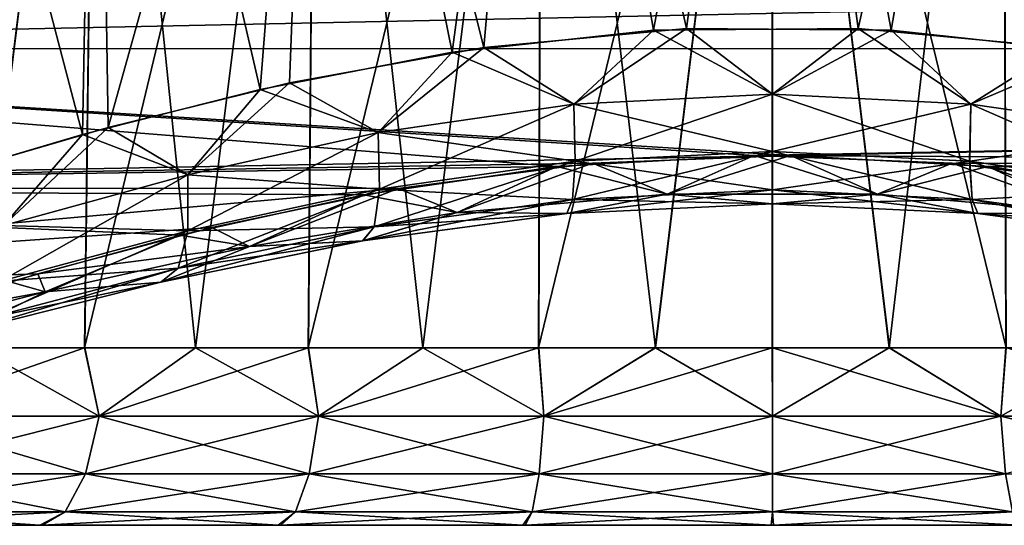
# Model space of a CAD drawing. Header units: millimetres. Extents: x -44.7 to 52.5, y -25.6 to 0.
# Tile 63 of 256: x -21 to -18.4, y -25 to -23.6. Entities that reach past the tile are written whole.
import ezdxf

# ---------------------------------------------------------------- set-up
doc = ezdxf.new("R2010")
doc.units = ezdxf.units.MM
doc.header["$LTSCALE"] = 65.185185
for name, color, linetype in [('17', 7, 'CONTINUOUS'), ('2', 7, 'CONTINUOUS'), ('25', 7, 'CONTINUOUS'), ('392', 7, 'CONTINUOUS'), ('393', 7, 'CONTINUOUS'), ('396', 7, 'CONTINUOUS'), ('397', 7, 'CONTINUOUS'), ('406', 7, 'CONTINUOUS'), ('407', 7, 'CONTINUOUS'), ('408', 7, 'CONTINUOUS'), ('409', 7, 'CONTINUOUS')]:
    doc.layers.add(name, color=color, linetype=linetype)

msp = doc.modelspace()

# ---------------------------------------------------------------- linework, layer by layer
at = {"layer": '17', "linetype": 'Continuous'}
for points in [[(-23.5975, -23.7021, -38.3748), (-23.5975, -23.2722, -38.7002), (-3.6202, -23.2863, -38.6909), (-23.5975, -23.7021, -38.3748)], [(-3.622, -23.7031, -38.3739), (-23.5975, -23.7021, -38.3748), (-3.6202, -23.2863, -38.6909), (-3.622, -23.7031, -38.3739)], [(-23.5975, -24.0817, -37.9919), (-23.5975, -23.7021, -38.3748), (-19.5867, -24.0237, -38.0579), (-23.5975, -24.0817, -37.9919)], [(-23.5975, -23.7021, -38.3748), (-3.622, -23.7031, -38.3739), (-19.0494, -23.9938, -38.0906), (-23.5975, -23.7021, -38.3748)], [(-19.5867, -24.0237, -38.0579), (-23.5975, -23.7021, -38.3748), (-19.0494, -23.9938, -38.0906), (-19.5867, -24.0237, -38.0579)], [(-3.622, -23.7031, -38.3739), (-3.6237, -24.0756, -37.9989), (-19.0494, -23.9938, -38.0906), (-3.622, -23.7031, -38.3739)], [(-19.0494, -23.9938, -38.0906), (-3.6237, -24.0756, -37.9989), (-18.5108, -24.0145, -38.068), (-19.0494, -23.9938, -38.0906)], [(-20.1122, -24.1004, -37.97), (-23.5975, -24.0817, -37.9919), (-19.5867, -24.0237, -38.0579), (-20.1122, -24.1004, -37.97)], [(-18.5108, -24.0145, -38.068), (-3.6237, -24.0756, -37.9989), (-17.9813, -24.0836, -37.9897), (-18.5108, -24.0145, -38.068)], [(-21.0751, -24.3376, -37.6585), (-23.5975, -24.0817, -37.9919), (-20.6117, -24.2107, -37.8334), (-21.0751, -24.3376, -37.6585)], [(-20.6117, -24.2107, -37.8334), (-23.5975, -24.0817, -37.9919), (-20.1122, -24.1004, -37.97), (-20.6117, -24.2107, -37.8334)]]:
    msp.add_3dface(points, dxfattribs=at)
at = {"layer": '2', "linetype": 'Continuous'}
for points in [[(-21.6133, -25, -26.8415), (-20.994, -25, -26.5719), (-21.6071, -25, 26.8384), (-21.6133, -25, -26.8415)], [(-21.6071, -25, 26.8384), (-20.994, -25, -26.5719), (-20.9874, -25, 26.5695), (-21.6071, -25, 26.8384)], [(-20.994, -25, -26.5719), (-20.3447, -25, -26.3757), (-20.9874, -25, 26.5695), (-20.994, -25, -26.5719)], [(-20.9874, -25, 26.5695), (-20.3447, -25, -26.3757), (-20.3379, -25, 26.3741), (-20.9874, -25, 26.5695)], [(-20.3447, -25, -26.3757), (-19.6794, -25, -26.2574), (-20.3379, -25, 26.3741), (-20.3447, -25, -26.3757)], [(-20.3379, -25, 26.3741), (-19.6794, -25, -26.2574), (-19.6725, -25, 26.2566), (-20.3379, -25, 26.3741)], [(-19.6794, -25, -26.2574), (-19.0035, -25, -26.2172), (-19.6725, -25, 26.2566), (-19.6794, -25, -26.2574)], [(-19.6725, -25, 26.2566), (-19.0035, -25, -26.2172), (-18.9965, -25, 26.2172), (-19.6725, -25, 26.2566)], [(-19.0035, -25, -26.2172), (-18.3275, -25, -26.2566), (-18.9965, -25, 26.2172), (-19.0035, -25, -26.2172)], [(-18.9965, -25, 26.2172), (-18.3275, -25, -26.2566), (-18.3206, -25, 26.2574), (-18.9965, -25, 26.2172)]]:
    msp.add_3dface(points, dxfattribs=at)
at = {"layer": '25', "linetype": 'Continuous'}
for points in [[(-23.5975, -23.2722, 38.7001), (-23.5975, -23.7021, 38.3748), (-3.6202, -23.2863, 38.6909), (-23.5975, -23.2722, 38.7001)], [(-3.6202, -23.2863, 38.6909), (-23.5975, -23.7021, 38.3748), (-3.622, -23.7031, 38.3739), (-3.6202, -23.2863, 38.6909)], [(-23.5975, -23.7021, 38.3748), (-23.5975, -24.0817, 37.9919), (-18.9506, -23.9938, 38.0906), (-23.5975, -23.7021, 38.3748)], [(-3.622, -23.7031, 38.3739), (-23.5975, -23.7021, 38.3748), (-18.9506, -23.9938, 38.0906), (-3.622, -23.7031, 38.3739)], [(-18.4133, -24.0237, 38.0579), (-3.622, -23.7031, 38.3739), (-18.9506, -23.9938, 38.0906), (-18.4133, -24.0237, 38.0579)], [(-3.6237, -24.0756, 37.9989), (-3.622, -23.7031, 38.3739), (-18.4133, -24.0237, 38.0579), (-3.6237, -24.0756, 37.9989)], [(-18.9506, -23.9938, 38.0906), (-23.5975, -24.0817, 37.9919), (-19.4892, -24.0145, 38.068), (-18.9506, -23.9938, 38.0906)], [(-19.4892, -24.0145, 38.068), (-23.5975, -24.0817, 37.9919), (-20.0187, -24.0836, 37.9897), (-19.4892, -24.0145, 38.068)], [(-17.8878, -24.1004, 37.97), (-3.6237, -24.0756, 37.9989), (-18.4133, -24.0237, 38.0579), (-17.8878, -24.1004, 37.97)], [(-23.5975, -24.0817, 37.9919), (-23.5975, -24.4033, 37.5591), (-20.0187, -24.0836, 37.9897), (-23.5975, -24.0817, 37.9919)], [(-20.0187, -24.0836, 37.9897), (-23.5975, -24.4033, 37.5591), (-20.5256, -24.1894, 37.8607), (-20.0187, -24.0836, 37.9897)], [(-20.5256, -24.1894, 37.8607), (-23.5975, -24.4033, 37.5591), (-20.9993, -24.3155, 37.6906), (-20.5256, -24.1894, 37.8607)], [(-20.9993, -24.3155, 37.6906), (-23.5975, -24.4033, 37.5591), (-21.4343, -24.4482, 37.4869), (-20.9993, -24.3155, 37.6906)]]:
    msp.add_3dface(points, dxfattribs=at)
at = {"layer": '392', "linetype": 'Continuous'}
for points in [[(-20.8396, -21.8914, 27.1454), (-21.4136, -21.8914, 27.4037), (-21.1654, -24.5174, 27.181), (-20.8396, -21.8914, 27.1454)], [(-20.871, -24.5174, 27.0592), (-20.8396, -21.8914, 27.1454), (-21.1654, -24.5174, 27.181), (-20.871, -24.5174, 27.0592)], [(-20.5697, -24.5174, 26.9554), (-20.8396, -21.8914, 27.1454), (-20.871, -24.5174, 27.0592), (-20.5697, -24.5174, 26.9554)], [(-20.2416, -21.8914, 26.9592), (-20.8396, -21.8914, 27.1454), (-20.5697, -24.5174, 26.9554), (-20.2416, -21.8914, 26.9592)], [(-20.2626, -24.5174, 26.87), (-20.2416, -21.8914, 26.9592), (-20.5697, -24.5174, 26.9554), (-20.2626, -24.5174, 26.87)], [(-19.951, -24.5174, 26.8031), (-20.2416, -21.8914, 26.9592), (-20.2626, -24.5174, 26.87), (-19.951, -24.5174, 26.8031)], [(-19.6275, -21.8914, 26.8466), (-20.2416, -21.8914, 26.9592), (-19.951, -24.5174, 26.8031), (-19.6275, -21.8914, 26.8466)], [(-19.6358, -24.5174, 26.7552), (-19.6275, -21.8914, 26.8466), (-19.951, -24.5174, 26.8031), (-19.6358, -24.5174, 26.7552)], [(-19.3183, -24.5174, 26.7264), (-19.6275, -21.8914, 26.8466), (-19.6358, -24.5174, 26.7552), (-19.3183, -24.5174, 26.7264)], [(-19, -21.8914, 26.8086), (-19.6275, -21.8914, 26.8466), (-19.3183, -24.5174, 26.7264), (-19, -21.8914, 26.8086)], [(-18.9997, -24.5174, 26.7169), (-19, -21.8914, 26.8086), (-19.3183, -24.5174, 26.7264), (-18.9997, -24.5174, 26.7169)], [(-18.3725, -21.8914, 26.8466), (-19, -21.8914, 26.8086), (-18.3635, -24.5174, 26.7553), (-18.3725, -21.8914, 26.8466)], [(-18.3635, -24.5174, 26.7553), (-19, -21.8914, 26.8086), (-18.681, -24.5174, 26.7265), (-18.3635, -24.5174, 26.7553)], [(-18.681, -24.5174, 26.7265), (-19, -21.8914, 26.8086), (-18.9997, -24.5174, 26.7169), (-18.681, -24.5174, 26.7265)], [(-17.7584, -21.8914, 26.9592), (-18.3725, -21.8914, 26.8466), (-17.7367, -24.5174, 26.8701), (-17.7584, -21.8914, 26.9592)], [(-17.7367, -24.5174, 26.8701), (-18.3725, -21.8914, 26.8466), (-18.0484, -24.5174, 26.8033), (-17.7367, -24.5174, 26.8701)], [(-18.0484, -24.5174, 26.8033), (-18.3725, -21.8914, 26.8466), (-18.3635, -24.5174, 26.7553), (-18.0484, -24.5174, 26.8033)]]:
    msp.add_3dface(points, dxfattribs=at)
at = {"layer": '393', "linetype": 'Continuous'}
for points in [[(-21.4136, -21.8914, 36.5963), (-20.8396, -21.8914, 36.8546), (-21.2559, -24.0479, 36.7592), (-21.4136, -21.8914, 36.5963)], [(-21.2559, -24.0479, 36.7592), (-20.8396, -21.8914, 36.8546), (-20.8078, -23.9177, 36.9419), (-21.2559, -24.0479, 36.7592)], [(-20.8396, -21.8914, 36.8546), (-20.2416, -21.8914, 37.0408), (-20.8078, -23.9177, 36.9419), (-20.8396, -21.8914, 36.8546)], [(-20.8078, -23.9177, 36.9419), (-20.2416, -21.8914, 37.0408), (-20.3143, -23.7957, 37.091), (-20.8078, -23.9177, 36.9419)], [(-20.3143, -23.7957, 37.091), (-20.2416, -21.8914, 37.0408), (-19.785, -23.7, 37.1956), (-20.3143, -23.7957, 37.091)], [(-20.2416, -21.8914, 37.0408), (-19.6275, -21.8914, 37.1534), (-19.785, -23.7, 37.1956), (-20.2416, -21.8914, 37.0408)], [(-19.785, -23.7, 37.1956), (-19.6275, -21.8914, 37.1534), (-19.2338, -23.6483, 37.2476), (-19.785, -23.7, 37.1956)], [(-19.6275, -21.8914, 37.1534), (-19, -21.8914, 37.1914), (-19.2338, -23.6483, 37.2476), (-19.6275, -21.8914, 37.1534)], [(-19.2338, -23.6483, 37.2476), (-19, -21.8914, 37.1914), (-18.6764, -23.653, 37.243), (-19.2338, -23.6483, 37.2476)], [(-19, -21.8914, 37.1914), (-18.3725, -21.8914, 37.1534), (-18.6764, -23.653, 37.243), (-19, -21.8914, 37.1914)], [(-18.6764, -23.653, 37.243), (-18.3725, -21.8914, 37.1534), (-18.1283, -23.7129, 37.1822), (-18.6764, -23.653, 37.243)], [(-18.3725, -21.8914, 37.1534), (-17.7584, -21.8914, 37.0408), (-18.1283, -23.7129, 37.1822), (-18.3725, -21.8914, 37.1534)]]:
    msp.add_3dface(points, dxfattribs=at)
at = {"layer": '396', "linetype": 'Continuous'}
for points in [[(-20.8396, -21.8914, -36.8546), (-21.4136, -21.8914, -36.5963), (-20.8774, -23.937, -36.9166), (-20.8396, -21.8914, -36.8546)], [(-20.8774, -23.937, -36.9166), (-21.4136, -21.8914, -36.5963), (-21.3131, -24.0654, -36.7323), (-20.8774, -23.937, -36.9166)], [(-20.3943, -23.8137, -37.0704), (-20.8396, -21.8914, -36.8546), (-20.8774, -23.937, -36.9166), (-20.3943, -23.8137, -37.0704)], [(-20.2416, -21.8914, -37.0408), (-20.8396, -21.8914, -36.8546), (-20.3943, -23.8137, -37.0704), (-20.2416, -21.8914, -37.0408)], [(-19.8717, -23.7129, -37.1822), (-20.2416, -21.8914, -37.0408), (-20.3943, -23.8137, -37.0704), (-19.8717, -23.7129, -37.1822)], [(-19.6275, -21.8914, -37.1534), (-20.2416, -21.8914, -37.0408), (-19.8717, -23.7129, -37.1822), (-19.6275, -21.8914, -37.1534)], [(-19.3236, -23.653, -37.243), (-19.6275, -21.8914, -37.1534), (-19.8717, -23.7129, -37.1822), (-19.3236, -23.653, -37.243)], [(-19, -21.8914, -37.1914), (-19.6275, -21.8914, -37.1534), (-19.3236, -23.653, -37.243), (-19, -21.8914, -37.1914)], [(-18.7662, -23.6483, -37.2476), (-19, -21.8914, -37.1914), (-19.3236, -23.653, -37.243), (-18.7662, -23.6483, -37.2476)], [(-18.3725, -21.8914, -37.1534), (-19, -21.8914, -37.1914), (-18.7662, -23.6483, -37.2476), (-18.3725, -21.8914, -37.1534)], [(-18.215, -23.7, -37.1956), (-18.3725, -21.8914, -37.1534), (-18.7662, -23.6483, -37.2476), (-18.215, -23.7, -37.1956)], [(-17.7584, -21.8914, -37.0408), (-18.3725, -21.8914, -37.1534), (-18.215, -23.7, -37.1956), (-17.7584, -21.8914, -37.0408)]]:
    msp.add_3dface(points, dxfattribs=at)
at = {"layer": '397', "linetype": 'Continuous'}
for points in [[(-21.4136, -21.8914, -27.4037), (-20.8396, -21.8914, -27.1454), (-21.4526, -24.5174, -27.3206), (-21.4136, -21.8914, -27.4037)], [(-21.4526, -24.5174, -27.3206), (-20.8396, -21.8914, -27.1454), (-21.1661, -24.5174, -27.1813), (-21.4526, -24.5174, -27.3206)], [(-21.1661, -24.5174, -27.1813), (-20.8396, -21.8914, -27.1454), (-20.8717, -24.5174, -27.0595), (-21.1661, -24.5174, -27.1813)], [(-20.8396, -21.8914, -27.1454), (-20.2416, -21.8914, -26.9592), (-20.8717, -24.5174, -27.0595), (-20.8396, -21.8914, -27.1454)], [(-20.8717, -24.5174, -27.0595), (-20.2416, -21.8914, -26.9592), (-20.5704, -24.5174, -26.9556), (-20.8717, -24.5174, -27.0595)], [(-20.5704, -24.5174, -26.9556), (-20.2416, -21.8914, -26.9592), (-20.2633, -24.5174, -26.8701), (-20.5704, -24.5174, -26.9556)], [(-20.2416, -21.8914, -26.9592), (-19.6275, -21.8914, -26.8466), (-20.2633, -24.5174, -26.8701), (-20.2416, -21.8914, -26.9592)], [(-20.2633, -24.5174, -26.8701), (-19.6275, -21.8914, -26.8466), (-19.9516, -24.5174, -26.8033), (-20.2633, -24.5174, -26.8701)], [(-19.9516, -24.5174, -26.8033), (-19.6275, -21.8914, -26.8466), (-19.6365, -24.5174, -26.7553), (-19.9516, -24.5174, -26.8033)], [(-19.6275, -21.8914, -26.8466), (-19, -21.8914, -26.8086), (-19.6365, -24.5174, -26.7553), (-19.6275, -21.8914, -26.8466)], [(-19.6365, -24.5174, -26.7553), (-19, -21.8914, -26.8086), (-19.319, -24.5174, -26.7265), (-19.6365, -24.5174, -26.7553)], [(-19.319, -24.5174, -26.7265), (-19, -21.8914, -26.8086), (-19.0003, -24.5174, -26.7169), (-19.319, -24.5174, -26.7265)], [(-19.0003, -24.5174, -26.7169), (-19, -21.8914, -26.8086), (-18.6817, -24.5174, -26.7264), (-19.0003, -24.5174, -26.7169)], [(-19, -21.8914, -26.8086), (-18.3725, -21.8914, -26.8466), (-18.6817, -24.5174, -26.7264), (-19, -21.8914, -26.8086)], [(-18.6817, -24.5174, -26.7264), (-18.3725, -21.8914, -26.8466), (-18.3642, -24.5174, -26.7552), (-18.6817, -24.5174, -26.7264)], [(-18.3725, -21.8914, -26.8466), (-17.7584, -21.8914, -26.9592), (-18.049, -24.5174, -26.8031), (-18.3725, -21.8914, -26.8466)], [(-18.3642, -24.5174, -26.7552), (-18.3725, -21.8914, -26.8466), (-18.049, -24.5174, -26.8031), (-18.3642, -24.5174, -26.7552)]]:
    msp.add_3dface(points, dxfattribs=at)
at = {"layer": '406', "linetype": 'Continuous'}
for points in [[(-21.1654, -24.5174, 27.181), (-21.4036, -24.703, 27.2473), (-20.8321, -24.703, 26.9991), (-21.1654, -24.5174, 27.181)], [(-20.871, -24.5174, 27.0592), (-21.1654, -24.5174, 27.181), (-20.8321, -24.703, 26.9991), (-20.871, -24.5174, 27.0592)], [(-20.5697, -24.5174, 26.9554), (-20.871, -24.5174, 27.0592), (-20.8321, -24.703, 26.9991), (-20.5697, -24.5174, 26.9554)], [(-20.5697, -24.5174, 26.9554), (-20.8321, -24.703, 26.9991), (-20.2355, -24.703, 26.8194), (-20.5697, -24.5174, 26.9554)], [(-20.2626, -24.5174, 26.87), (-20.5697, -24.5174, 26.9554), (-20.2355, -24.703, 26.8194), (-20.2626, -24.5174, 26.87)], [(-19.951, -24.5174, 26.8031), (-20.2626, -24.5174, 26.87), (-20.2355, -24.703, 26.8194), (-19.951, -24.5174, 26.8031)], [(-19.951, -24.5174, 26.8031), (-20.2355, -24.703, 26.8194), (-19.622, -24.703, 26.7105), (-19.951, -24.5174, 26.8031)], [(-19.6358, -24.5174, 26.7552), (-19.951, -24.5174, 26.8031), (-19.622, -24.703, 26.7105), (-19.6358, -24.5174, 26.7552)], [(-19.3183, -24.5174, 26.7264), (-19.6358, -24.5174, 26.7552), (-19.622, -24.703, 26.7105), (-19.3183, -24.5174, 26.7264)], [(-19.3183, -24.5174, 26.7264), (-19.622, -24.703, 26.7105), (-19, -24.703, 26.6741), (-19.3183, -24.5174, 26.7264)], [(-18.9997, -24.5174, 26.7169), (-19.3183, -24.5174, 26.7264), (-19, -24.703, 26.6741), (-18.9997, -24.5174, 26.7169)], [(-18.9997, -24.5174, 26.7169), (-19, -24.703, 26.6741), (-18.378, -24.703, 26.7105), (-18.9997, -24.5174, 26.7169)], [(-18.681, -24.5174, 26.7265), (-18.9997, -24.5174, 26.7169), (-18.378, -24.703, 26.7105), (-18.681, -24.5174, 26.7265)], [(-18.3635, -24.5174, 26.7553), (-18.681, -24.5174, 26.7265), (-18.378, -24.703, 26.7105), (-18.3635, -24.5174, 26.7553)], [(-18.3635, -24.5174, 26.7553), (-18.378, -24.703, 26.7105), (-17.7645, -24.703, 26.8194), (-18.3635, -24.5174, 26.7553)], [(-21.453, -24.8595, 27.1496), (-20.8698, -24.8595, 26.8963), (-21.4036, -24.703, 27.2473), (-21.453, -24.8595, 27.1496)], [(-21.4036, -24.703, 27.2473), (-20.8698, -24.8595, 26.8963), (-20.8321, -24.703, 26.9991), (-21.4036, -24.703, 27.2473)], [(-20.8698, -24.8595, 26.8963), (-20.2609, -24.8595, 26.7129), (-20.8321, -24.703, 26.9991), (-20.8698, -24.8595, 26.8963)], [(-20.8321, -24.703, 26.9991), (-20.2609, -24.8595, 26.7129), (-20.2355, -24.703, 26.8194), (-20.8321, -24.703, 26.9991)], [(-20.2609, -24.8595, 26.7129), (-19.6348, -24.8595, 26.6018), (-20.2355, -24.703, 26.8194), (-20.2609, -24.8595, 26.7129)], [(-20.2355, -24.703, 26.8194), (-19.6348, -24.8595, 26.6018), (-19.622, -24.703, 26.7105), (-20.2355, -24.703, 26.8194)], [(-19.6348, -24.8595, 26.6018), (-19, -24.8595, 26.5646), (-19.622, -24.703, 26.7105), (-19.6348, -24.8595, 26.6018)], [(-19.622, -24.703, 26.7105), (-19, -24.8595, 26.5646), (-19, -24.703, 26.6741), (-19.622, -24.703, 26.7105)], [(-19, -24.8595, 26.5646), (-18.3652, -24.8595, 26.6018), (-19, -24.703, 26.6741), (-19, -24.8595, 26.5646)], [(-19, -24.703, 26.6741), (-18.3652, -24.8595, 26.6018), (-18.378, -24.703, 26.7105), (-19, -24.703, 26.6741)], [(-18.3652, -24.8595, 26.6018), (-17.7391, -24.8595, 26.7129), (-18.378, -24.703, 26.7105), (-18.3652, -24.8595, 26.6018)], [(-18.378, -24.703, 26.7105), (-17.7391, -24.8595, 26.7129), (-17.7645, -24.703, 26.8194), (-18.378, -24.703, 26.7105)], [(-21.5253, -24.9636, 27.0067), (-20.9249, -24.9636, 26.746), (-21.453, -24.8595, 27.1496), (-21.5253, -24.9636, 27.0067)], [(-21.453, -24.8595, 27.1496), (-20.9249, -24.9636, 26.746), (-20.8698, -24.8595, 26.8963), (-21.453, -24.8595, 27.1496)], [(-20.9249, -24.9636, 26.746), (-20.2981, -24.9636, 26.5571), (-20.8698, -24.8595, 26.8963), (-20.9249, -24.9636, 26.746)], [(-20.8698, -24.8595, 26.8963), (-20.2981, -24.9636, 26.5571), (-20.2609, -24.8595, 26.7129), (-20.8698, -24.8595, 26.8963)], [(-20.2981, -24.9636, 26.5571), (-19.6535, -24.9636, 26.4428), (-20.2609, -24.8595, 26.7129), (-20.2981, -24.9636, 26.5571)], [(-20.2609, -24.8595, 26.7129), (-19.6535, -24.9636, 26.4428), (-19.6348, -24.8595, 26.6018), (-20.2609, -24.8595, 26.7129)], [(-19.6535, -24.9636, 26.4428), (-19, -24.9636, 26.4045), (-19.6348, -24.8595, 26.6018), (-19.6535, -24.9636, 26.4428)], [(-19.6348, -24.8595, 26.6018), (-19, -24.9636, 26.4045), (-19, -24.8595, 26.5646), (-19.6348, -24.8595, 26.6018)], [(-19, -24.9636, 26.4045), (-18.3465, -24.9636, 26.4428), (-19, -24.8595, 26.5646), (-19, -24.9636, 26.4045)], [(-19, -24.8595, 26.5646), (-18.3465, -24.9636, 26.4428), (-18.3652, -24.8595, 26.6018), (-19, -24.8595, 26.5646)], [(-21.6071, -25, 26.8384), (-20.9874, -25, 26.5695), (-20.9249, -24.9636, 26.746), (-21.6071, -25, 26.8384)], [(-21.5253, -24.9636, 27.0067), (-21.6071, -25, 26.8384), (-20.9249, -24.9636, 26.746), (-21.5253, -24.9636, 27.0067)], [(-20.9874, -25, 26.5695), (-20.3379, -25, 26.3741), (-20.2981, -24.9636, 26.5571), (-20.9874, -25, 26.5695)], [(-20.9249, -24.9636, 26.746), (-20.9874, -25, 26.5695), (-20.2981, -24.9636, 26.5571), (-20.9249, -24.9636, 26.746)], [(-20.3379, -25, 26.3741), (-19.6725, -25, 26.2566), (-19.6535, -24.9636, 26.4428), (-20.3379, -25, 26.3741)], [(-20.2981, -24.9636, 26.5571), (-20.3379, -25, 26.3741), (-19.6535, -24.9636, 26.4428), (-20.2981, -24.9636, 26.5571)], [(-19.6725, -25, 26.2566), (-18.9965, -25, 26.2172), (-19, -24.9636, 26.4045), (-19.6725, -25, 26.2566)], [(-19.6535, -24.9636, 26.4428), (-19.6725, -25, 26.2566), (-19, -24.9636, 26.4045), (-19.6535, -24.9636, 26.4428)], [(-19, -24.9636, 26.4045), (-18.9965, -25, 26.2172), (-18.3465, -24.9636, 26.4428), (-19, -24.9636, 26.4045)], [(-18.9965, -25, 26.2172), (-18.3206, -25, 26.2574), (-18.3465, -24.9636, 26.4428), (-18.9965, -25, 26.2172)]]:
    msp.add_3dface(points, dxfattribs=at)
at = {"layer": '407', "linetype": 'Continuous'}
for points in [[(-19.785, -23.7, 37.1956), (-19.2338, -23.6483, 37.2476), (-19.5402, -23.8541, 37.2678), (-19.785, -23.7, 37.1956)], [(-19.2338, -23.6483, 37.2476), (-19, -23.8267, 37.2945), (-19.5402, -23.8541, 37.2678), (-19.2338, -23.6483, 37.2476)], [(-19.2338, -23.6483, 37.2476), (-18.6764, -23.653, 37.243), (-19, -23.8267, 37.2945), (-19.2338, -23.6483, 37.2476)], [(-18.6764, -23.653, 37.243), (-18.4597, -23.8541, 37.2678), (-19, -23.8267, 37.2945), (-18.6764, -23.653, 37.243)], [(-18.6764, -23.653, 37.243), (-18.1283, -23.7129, 37.1822), (-18.4597, -23.8541, 37.2678), (-18.6764, -23.653, 37.243)], [(-20.3143, -23.7957, 37.091), (-19.785, -23.7, 37.1956), (-20.0726, -23.9314, 37.1885), (-20.3143, -23.7957, 37.091)], [(-19.785, -23.7, 37.1956), (-19.5402, -23.8541, 37.2678), (-20.0726, -23.9314, 37.1885), (-19.785, -23.7, 37.1956)], [(-18.1283, -23.7129, 37.1822), (-17.9273, -23.9314, 37.1885), (-18.4597, -23.8541, 37.2678), (-18.1283, -23.7129, 37.1822)], [(-20.8078, -23.9177, 36.9419), (-20.3143, -23.7957, 37.091), (-20.5912, -24.0466, 37.0579), (-20.8078, -23.9177, 36.9419)], [(-20.3143, -23.7957, 37.091), (-20.0726, -23.9314, 37.1885), (-20.5912, -24.0466, 37.0579), (-20.3143, -23.7957, 37.091)], [(-19, -23.8267, 37.2945), (-19.537, -24.0091, 37.3762), (-19.5402, -23.8541, 37.2678), (-19, -23.8267, 37.2945)], [(-19, -23.9824, 37.4019), (-19.537, -24.0091, 37.3762), (-19, -23.8267, 37.2945), (-19, -23.9824, 37.4019)], [(-18.4597, -23.8541, 37.2678), (-19, -23.9824, 37.4019), (-19, -23.8267, 37.2945), (-18.4597, -23.8541, 37.2678)], [(-19.5402, -23.8541, 37.2678), (-20.069, -24.0849, 37.2991), (-20.0726, -23.9314, 37.1885), (-19.5402, -23.8541, 37.2678)], [(-19.537, -24.0091, 37.3762), (-20.069, -24.0849, 37.2991), (-19.5402, -23.8541, 37.2678), (-19.537, -24.0091, 37.3762)], [(-18.4629, -24.0091, 37.3762), (-19, -23.9824, 37.4019), (-18.4597, -23.8541, 37.2678), (-18.4629, -24.0091, 37.3762)], [(-17.9273, -23.9314, 37.1885), (-18.4629, -24.0091, 37.3762), (-18.4597, -23.8541, 37.2678), (-17.9273, -23.9314, 37.1885)], [(-21.2559, -24.0479, 36.7592), (-20.8078, -23.9177, 36.9419), (-21.0924, -24.1846, 36.8773), (-21.2559, -24.0479, 36.7592)], [(-20.8078, -23.9177, 36.9419), (-20.5912, -24.0466, 37.0579), (-21.0924, -24.1846, 36.8773), (-20.8078, -23.9177, 36.9419)], [(-20.069, -24.0849, 37.2991), (-20.5912, -24.1985, 37.1707), (-20.0726, -23.9314, 37.1885), (-20.069, -24.0849, 37.2991)], [(-20.0726, -23.9314, 37.1885), (-20.5912, -24.1985, 37.1707), (-20.5912, -24.0466, 37.0579), (-20.0726, -23.9314, 37.1885)], [(-17.931, -24.0849, 37.2991), (-18.4629, -24.0091, 37.3762), (-17.9273, -23.9314, 37.1885), (-17.931, -24.0849, 37.2991)], [(-19, -24.0871, 37.5596), (-19.5436, -24.1133, 37.534), (-19, -23.9824, 37.4019), (-19, -24.0871, 37.5596)], [(-19, -23.9824, 37.4019), (-19.5436, -24.1133, 37.534), (-19.537, -24.0091, 37.3762), (-19, -23.9824, 37.4019)], [(-18.4629, -24.0091, 37.3762), (-19, -24.0871, 37.5596), (-19, -23.9824, 37.4019), (-18.4629, -24.0091, 37.3762)], [(-19.5436, -24.1133, 37.534), (-20.0838, -24.188, 37.4571), (-19.537, -24.0091, 37.3762), (-19.5436, -24.1133, 37.534)], [(-19.537, -24.0091, 37.3762), (-20.0838, -24.188, 37.4571), (-20.069, -24.0849, 37.2991), (-19.537, -24.0091, 37.3762)], [(-18.9506, -23.9938, 38.0906), (-19.4892, -24.0145, 38.068), (-19.2865, -24.099, 37.9245), (-18.9506, -23.9938, 38.0906)], [(-18.9506, -23.9938, 38.0906), (-19.2865, -24.099, 37.9245), (-18.7134, -24.099, 37.9245), (-18.9506, -23.9938, 38.0906)], [(-18.4563, -24.1133, 37.534), (-19, -24.0871, 37.5596), (-18.4629, -24.0091, 37.3762), (-18.4563, -24.1133, 37.534)], [(-18.4133, -24.0237, 38.0579), (-18.9506, -23.9938, 38.0906), (-18.7134, -24.099, 37.9245), (-18.4133, -24.0237, 38.0579)], [(-17.931, -24.0849, 37.2991), (-18.4563, -24.1133, 37.534), (-18.4629, -24.0091, 37.3762), (-17.931, -24.0849, 37.2991)], [(-19.4892, -24.0145, 38.068), (-20.0187, -24.0836, 37.9897), (-19.8577, -24.149, 37.8711), (-19.4892, -24.0145, 38.068)], [(-19.4892, -24.0145, 38.068), (-19.8577, -24.149, 37.8711), (-19.2865, -24.099, 37.9245), (-19.4892, -24.0145, 38.068)], [(-18.4133, -24.0237, 38.0579), (-18.7134, -24.099, 37.9245), (-18.1422, -24.149, 37.8711), (-18.4133, -24.0237, 38.0579)], [(-17.8878, -24.1004, 37.97), (-18.4133, -24.0237, 38.0579), (-18.1422, -24.149, 37.8711), (-17.8878, -24.1004, 37.97)], [(-20.5912, -24.1985, 37.1707), (-21.1002, -24.3356, 36.9911), (-20.5912, -24.0466, 37.0579), (-20.5912, -24.1985, 37.1707)], [(-20.5912, -24.0466, 37.0579), (-21.1002, -24.3356, 36.9911), (-21.0924, -24.1846, 36.8773), (-20.5912, -24.0466, 37.0579)], [(-20.0838, -24.188, 37.4571), (-20.6169, -24.3006, 37.328), (-20.069, -24.0849, 37.2991), (-20.0838, -24.188, 37.4571)], [(-20.069, -24.0849, 37.2991), (-20.6169, -24.3006, 37.328), (-20.5912, -24.1985, 37.1707), (-20.069, -24.0849, 37.2991)], [(-20.0187, -24.0836, 37.9897), (-20.5256, -24.1894, 37.8607), (-20.4233, -24.2415, 37.7639), (-20.0187, -24.0836, 37.9897)], [(-20.0187, -24.0836, 37.9897), (-20.4233, -24.2415, 37.7639), (-19.8577, -24.149, 37.8711), (-20.0187, -24.0836, 37.9897)], [(-19, -24.1256, 37.7448), (-19.559, -24.1517, 37.7187), (-19, -24.0871, 37.5596), (-19, -24.1256, 37.7448)], [(-19, -24.0871, 37.5596), (-19.559, -24.1517, 37.7187), (-19.5436, -24.1133, 37.534), (-19, -24.0871, 37.5596)], [(-18.4563, -24.1133, 37.534), (-19, -24.1256, 37.7448), (-19, -24.0871, 37.5596), (-18.4563, -24.1133, 37.534)], [(-17.9161, -24.188, 37.457), (-18.4563, -24.1133, 37.534), (-17.931, -24.0849, 37.2991), (-17.9161, -24.188, 37.457)], [(-19.559, -24.1517, 37.7187), (-20.115, -24.226, 37.6398), (-19.5436, -24.1133, 37.534), (-19.559, -24.1517, 37.7187)], [(-19.5436, -24.1133, 37.534), (-20.115, -24.226, 37.6398), (-20.0838, -24.188, 37.4571), (-19.5436, -24.1133, 37.534)], [(-19.2865, -24.099, 37.9245), (-19.8577, -24.149, 37.8711), (-19.559, -24.1517, 37.7187), (-19.2865, -24.099, 37.9245)], [(-19, -24.1256, 37.7448), (-19.2865, -24.099, 37.9245), (-19.559, -24.1517, 37.7187), (-19, -24.1256, 37.7448)], [(-18.7134, -24.099, 37.9245), (-19.2865, -24.099, 37.9245), (-19, -24.1256, 37.7448), (-18.7134, -24.099, 37.9245)], [(-18.4409, -24.1517, 37.7187), (-18.7134, -24.099, 37.9245), (-19, -24.1256, 37.7448), (-18.4409, -24.1517, 37.7187)], [(-18.4409, -24.1517, 37.7187), (-19, -24.1256, 37.7448), (-18.4563, -24.1133, 37.534), (-18.4409, -24.1517, 37.7187)], [(-18.1422, -24.149, 37.8711), (-18.7134, -24.099, 37.9245), (-18.4409, -24.1517, 37.7187), (-18.1422, -24.149, 37.8711)], [(-17.9161, -24.188, 37.457), (-18.4409, -24.1517, 37.7187), (-18.4563, -24.1133, 37.534), (-17.9161, -24.188, 37.457)], [(-19.8577, -24.149, 37.8711), (-20.4233, -24.2415, 37.7639), (-20.115, -24.226, 37.6398), (-19.8577, -24.149, 37.8711)], [(-19.559, -24.1517, 37.7187), (-19.8577, -24.149, 37.8711), (-20.115, -24.226, 37.6398), (-19.559, -24.1517, 37.7187)], [(-17.8849, -24.226, 37.6398), (-18.1422, -24.149, 37.8711), (-18.4409, -24.1517, 37.7187), (-17.8849, -24.226, 37.6398)], [(-17.8849, -24.226, 37.6398), (-18.4409, -24.1517, 37.7187), (-17.9161, -24.188, 37.457), (-17.8849, -24.226, 37.6398)], [(-20.6169, -24.3006, 37.328), (-21.1392, -24.4369, 37.146), (-20.5912, -24.1985, 37.1707), (-20.6169, -24.3006, 37.328)], [(-20.5912, -24.1985, 37.1707), (-21.1392, -24.4369, 37.146), (-21.1002, -24.3356, 36.9911), (-20.5912, -24.1985, 37.1707)], [(-20.5256, -24.1894, 37.8607), (-20.9993, -24.3155, 37.6906), (-20.4233, -24.2415, 37.7639), (-20.5256, -24.1894, 37.8607)], [(-20.115, -24.226, 37.6398), (-20.6645, -24.3381, 37.5072), (-20.0838, -24.188, 37.4571), (-20.115, -24.226, 37.6398)], [(-20.0838, -24.188, 37.4571), (-20.6645, -24.3381, 37.5072), (-20.6169, -24.3006, 37.328), (-20.0838, -24.188, 37.4571)], [(-20.115, -24.226, 37.6398), (-20.4233, -24.2415, 37.7639), (-20.6645, -24.3381, 37.5072), (-20.115, -24.226, 37.6398)], [(-20.9993, -24.3155, 37.6906), (-20.9792, -24.3648, 37.6023), (-20.4233, -24.2415, 37.7639), (-20.9993, -24.3155, 37.6906)], [(-20.4233, -24.2415, 37.7639), (-20.9792, -24.3648, 37.6023), (-20.6645, -24.3381, 37.5072), (-20.4233, -24.2415, 37.7639)], [(-20.6645, -24.3381, 37.5072), (-21.2036, -24.4742, 37.3199), (-20.6169, -24.3006, 37.328), (-20.6645, -24.3381, 37.5072)], [(-20.6169, -24.3006, 37.328), (-21.2036, -24.4742, 37.3199), (-21.1392, -24.4369, 37.146), (-20.6169, -24.3006, 37.328)], [(-20.9993, -24.3155, 37.6906), (-21.4343, -24.4482, 37.4869), (-20.9792, -24.3648, 37.6023), (-20.9993, -24.3155, 37.6906)], [(-20.6645, -24.3381, 37.5072), (-20.9792, -24.3648, 37.6023), (-21.2036, -24.4742, 37.3199), (-20.6645, -24.3381, 37.5072)], [(-21.4343, -24.4482, 37.4869), (-21.5219, -24.5049, 37.3854), (-20.9792, -24.3648, 37.6023), (-21.4343, -24.4482, 37.4869)], [(-20.9792, -24.3648, 37.6023), (-21.5219, -24.5049, 37.3854), (-21.2036, -24.4742, 37.3199), (-20.9792, -24.3648, 37.6023)]]:
    msp.add_3dface(points, dxfattribs=at)
at = {"layer": '408', "linetype": 'Continuous'}
for points in [[(-21.1661, -24.5174, -27.1813), (-20.8717, -24.5174, -27.0595), (-21.4036, -24.703, -27.2473), (-21.1661, -24.5174, -27.1813)], [(-20.8717, -24.5174, -27.0595), (-20.8321, -24.703, -26.9991), (-21.4036, -24.703, -27.2473), (-20.8717, -24.5174, -27.0595)], [(-20.8717, -24.5174, -27.0595), (-20.5704, -24.5174, -26.9556), (-20.8321, -24.703, -26.9991), (-20.8717, -24.5174, -27.0595)], [(-20.5704, -24.5174, -26.9556), (-20.2633, -24.5174, -26.8701), (-20.8321, -24.703, -26.9991), (-20.5704, -24.5174, -26.9556)], [(-20.2633, -24.5174, -26.8701), (-20.2355, -24.703, -26.8194), (-20.8321, -24.703, -26.9991), (-20.2633, -24.5174, -26.8701)], [(-20.2633, -24.5174, -26.8701), (-19.9516, -24.5174, -26.8033), (-20.2355, -24.703, -26.8194), (-20.2633, -24.5174, -26.8701)], [(-19.9516, -24.5174, -26.8033), (-19.6365, -24.5174, -26.7553), (-20.2355, -24.703, -26.8194), (-19.9516, -24.5174, -26.8033)], [(-19.6365, -24.5174, -26.7553), (-19.622, -24.703, -26.7105), (-20.2355, -24.703, -26.8194), (-19.6365, -24.5174, -26.7553)], [(-19.6365, -24.5174, -26.7553), (-19.319, -24.5174, -26.7265), (-19.622, -24.703, -26.7105), (-19.6365, -24.5174, -26.7553)], [(-19.319, -24.5174, -26.7265), (-19.0003, -24.5174, -26.7169), (-19.622, -24.703, -26.7105), (-19.319, -24.5174, -26.7265)], [(-19.0003, -24.5174, -26.7169), (-19, -24.703, -26.6741), (-19.622, -24.703, -26.7105), (-19.0003, -24.5174, -26.7169)], [(-19.0003, -24.5174, -26.7169), (-18.6817, -24.5174, -26.7264), (-19, -24.703, -26.6741), (-19.0003, -24.5174, -26.7169)], [(-18.6817, -24.5174, -26.7264), (-18.378, -24.703, -26.7105), (-19, -24.703, -26.6741), (-18.6817, -24.5174, -26.7264)], [(-18.6817, -24.5174, -26.7264), (-18.3642, -24.5174, -26.7552), (-18.378, -24.703, -26.7105), (-18.6817, -24.5174, -26.7264)], [(-18.3642, -24.5174, -26.7552), (-18.049, -24.5174, -26.8031), (-18.378, -24.703, -26.7105), (-18.3642, -24.5174, -26.7552)], [(-18.049, -24.5174, -26.8031), (-17.7645, -24.703, -26.8194), (-18.378, -24.703, -26.7105), (-18.049, -24.5174, -26.8031)], [(-20.8698, -24.8595, -26.8963), (-21.453, -24.8595, -27.1496), (-20.8321, -24.703, -26.9991), (-20.8698, -24.8595, -26.8963)], [(-20.8321, -24.703, -26.9991), (-21.453, -24.8595, -27.1496), (-21.4036, -24.703, -27.2473), (-20.8321, -24.703, -26.9991)], [(-20.2609, -24.8595, -26.7129), (-20.8698, -24.8595, -26.8963), (-20.2355, -24.703, -26.8194), (-20.2609, -24.8595, -26.7129)], [(-20.2355, -24.703, -26.8194), (-20.8698, -24.8595, -26.8963), (-20.8321, -24.703, -26.9991), (-20.2355, -24.703, -26.8194)], [(-19.6348, -24.8595, -26.6018), (-20.2609, -24.8595, -26.7129), (-19.622, -24.703, -26.7105), (-19.6348, -24.8595, -26.6018)], [(-19.622, -24.703, -26.7105), (-20.2609, -24.8595, -26.7129), (-20.2355, -24.703, -26.8194), (-19.622, -24.703, -26.7105)], [(-19, -24.8595, -26.5646), (-19.6348, -24.8595, -26.6018), (-19, -24.703, -26.6741), (-19, -24.8595, -26.5646)], [(-19, -24.703, -26.6741), (-19.6348, -24.8595, -26.6018), (-19.622, -24.703, -26.7105), (-19, -24.703, -26.6741)], [(-18.3652, -24.8595, -26.6018), (-19, -24.8595, -26.5646), (-18.378, -24.703, -26.7105), (-18.3652, -24.8595, -26.6018)], [(-18.378, -24.703, -26.7105), (-19, -24.8595, -26.5646), (-19, -24.703, -26.6741), (-18.378, -24.703, -26.7105)], [(-17.7645, -24.703, -26.8194), (-18.3652, -24.8595, -26.6018), (-18.378, -24.703, -26.7105), (-17.7645, -24.703, -26.8194)], [(-20.9249, -24.9636, -26.746), (-21.5253, -24.9636, -27.0067), (-20.8698, -24.8595, -26.8963), (-20.9249, -24.9636, -26.746)], [(-20.8698, -24.8595, -26.8963), (-21.5253, -24.9636, -27.0067), (-21.453, -24.8595, -27.1496), (-20.8698, -24.8595, -26.8963)], [(-20.2981, -24.9636, -26.5571), (-20.9249, -24.9636, -26.746), (-20.2609, -24.8595, -26.7129), (-20.2981, -24.9636, -26.5571)], [(-20.2609, -24.8595, -26.7129), (-20.9249, -24.9636, -26.746), (-20.8698, -24.8595, -26.8963), (-20.2609, -24.8595, -26.7129)], [(-19.6535, -24.9636, -26.4428), (-20.2981, -24.9636, -26.5571), (-19.6348, -24.8595, -26.6018), (-19.6535, -24.9636, -26.4428)], [(-19.6348, -24.8595, -26.6018), (-20.2981, -24.9636, -26.5571), (-20.2609, -24.8595, -26.7129), (-19.6348, -24.8595, -26.6018)], [(-19, -24.9636, -26.4045), (-19.6535, -24.9636, -26.4428), (-19, -24.8595, -26.5646), (-19, -24.9636, -26.4045)], [(-19, -24.8595, -26.5646), (-19.6535, -24.9636, -26.4428), (-19.6348, -24.8595, -26.6018), (-19, -24.8595, -26.5646)], [(-18.3465, -24.9636, -26.4428), (-19, -24.9636, -26.4045), (-18.3652, -24.8595, -26.6018), (-18.3465, -24.9636, -26.4428)], [(-18.3652, -24.8595, -26.6018), (-19, -24.9636, -26.4045), (-19, -24.8595, -26.5646), (-18.3652, -24.8595, -26.6018)], [(-20.994, -25, -26.5719), (-21.6133, -25, -26.8415), (-21.5253, -24.9636, -27.0067), (-20.994, -25, -26.5719)], [(-20.9249, -24.9636, -26.746), (-20.994, -25, -26.5719), (-21.5253, -24.9636, -27.0067), (-20.9249, -24.9636, -26.746)], [(-20.3447, -25, -26.3757), (-20.994, -25, -26.5719), (-20.9249, -24.9636, -26.746), (-20.3447, -25, -26.3757)], [(-20.2981, -24.9636, -26.5571), (-20.3447, -25, -26.3757), (-20.9249, -24.9636, -26.746), (-20.2981, -24.9636, -26.5571)], [(-19.6794, -25, -26.2574), (-20.3447, -25, -26.3757), (-20.2981, -24.9636, -26.5571), (-19.6794, -25, -26.2574)], [(-19.6535, -24.9636, -26.4428), (-19.6794, -25, -26.2574), (-20.2981, -24.9636, -26.5571), (-19.6535, -24.9636, -26.4428)], [(-19.0035, -25, -26.2172), (-19.6794, -25, -26.2574), (-19.6535, -24.9636, -26.4428), (-19.0035, -25, -26.2172)], [(-19, -24.9636, -26.4045), (-19.0035, -25, -26.2172), (-19.6535, -24.9636, -26.4428), (-19, -24.9636, -26.4045)], [(-18.3275, -25, -26.2566), (-19.0035, -25, -26.2172), (-19, -24.9636, -26.4045), (-18.3275, -25, -26.2566)], [(-18.3465, -24.9636, -26.4428), (-18.3275, -25, -26.2566), (-19, -24.9636, -26.4045), (-18.3465, -24.9636, -26.4428)]]:
    msp.add_3dface(points, dxfattribs=at)
at = {"layer": '409', "linetype": 'Continuous'}
for points in [[(-19.3236, -23.653, -37.243), (-19.8717, -23.7129, -37.1822), (-19.5403, -23.8541, -37.2678), (-19.3236, -23.653, -37.243)], [(-19.3236, -23.653, -37.243), (-19.5403, -23.8541, -37.2678), (-19, -23.8267, -37.2945), (-19.3236, -23.653, -37.243)], [(-18.7662, -23.6483, -37.2476), (-19.3236, -23.653, -37.243), (-19, -23.8267, -37.2945), (-18.7662, -23.6483, -37.2476)], [(-18.7662, -23.6483, -37.2476), (-19, -23.8267, -37.2945), (-18.4598, -23.8541, -37.2678), (-18.7662, -23.6483, -37.2476)], [(-18.215, -23.7, -37.1956), (-18.7662, -23.6483, -37.2476), (-18.4598, -23.8541, -37.2678), (-18.215, -23.7, -37.1956)], [(-19.8717, -23.7129, -37.1822), (-20.3943, -23.8137, -37.0704), (-20.0727, -23.9314, -37.1885), (-19.8717, -23.7129, -37.1822)], [(-19.8717, -23.7129, -37.1822), (-20.0727, -23.9314, -37.1885), (-19.5403, -23.8541, -37.2678), (-19.8717, -23.7129, -37.1822)], [(-18.215, -23.7, -37.1956), (-18.4598, -23.8541, -37.2678), (-17.9274, -23.9314, -37.1885), (-18.215, -23.7, -37.1956)], [(-20.3943, -23.8137, -37.0704), (-20.8774, -23.937, -36.9166), (-20.5913, -24.0466, -37.0579), (-20.3943, -23.8137, -37.0704)], [(-20.3943, -23.8137, -37.0704), (-20.5913, -24.0466, -37.0579), (-20.0727, -23.9314, -37.1885), (-20.3943, -23.8137, -37.0704)], [(-19.5403, -23.8541, -37.2678), (-19, -23.9824, -37.4019), (-19, -23.8267, -37.2945), (-19.5403, -23.8541, -37.2678)], [(-19, -23.9824, -37.4019), (-18.463, -24.0091, -37.3762), (-19, -23.8267, -37.2945), (-19, -23.9824, -37.4019)], [(-19, -23.8267, -37.2945), (-18.463, -24.0091, -37.3762), (-18.4598, -23.8541, -37.2678), (-19, -23.8267, -37.2945)], [(-20.0727, -23.9314, -37.1885), (-19.5371, -24.0091, -37.3762), (-19.5403, -23.8541, -37.2678), (-20.0727, -23.9314, -37.1885)], [(-19.5371, -24.0091, -37.3762), (-19, -23.9824, -37.4019), (-19.5403, -23.8541, -37.2678), (-19.5371, -24.0091, -37.3762)], [(-18.463, -24.0091, -37.3762), (-17.931, -24.0849, -37.2991), (-18.4598, -23.8541, -37.2678), (-18.463, -24.0091, -37.3762)], [(-18.4598, -23.8541, -37.2678), (-17.931, -24.0849, -37.2991), (-17.9274, -23.9314, -37.1885), (-18.4598, -23.8541, -37.2678)], [(-20.5913, -24.0466, -37.0579), (-20.069, -24.0849, -37.2991), (-20.0727, -23.9314, -37.1885), (-20.5913, -24.0466, -37.0579)], [(-20.069, -24.0849, -37.2991), (-19.5371, -24.0091, -37.3762), (-20.0727, -23.9314, -37.1885), (-20.069, -24.0849, -37.2991)], [(-20.8774, -23.937, -36.9166), (-21.3131, -24.0654, -36.7323), (-21.0924, -24.1846, -36.8773), (-20.8774, -23.937, -36.9166)], [(-20.8774, -23.937, -36.9166), (-21.0924, -24.1846, -36.8773), (-20.5913, -24.0466, -37.0579), (-20.8774, -23.937, -36.9166)], [(-19.5371, -24.0091, -37.3762), (-19, -24.0871, -37.5596), (-19, -23.9824, -37.4019), (-19.5371, -24.0091, -37.3762)], [(-19, -24.0871, -37.5596), (-18.4564, -24.1133, -37.534), (-19, -23.9824, -37.4019), (-19, -24.0871, -37.5596)], [(-19, -23.9824, -37.4019), (-18.4564, -24.1133, -37.534), (-18.463, -24.0091, -37.3762), (-19, -23.9824, -37.4019)], [(-20.069, -24.0849, -37.2991), (-19.5437, -24.1133, -37.534), (-19.5371, -24.0091, -37.3762), (-20.069, -24.0849, -37.2991)], [(-19.5867, -24.0237, -38.0579), (-19.0494, -23.9938, -38.0906), (-19.2866, -24.099, -37.9245), (-19.5867, -24.0237, -38.0579)], [(-19.5437, -24.1133, -37.534), (-19, -24.0871, -37.5596), (-19.5371, -24.0091, -37.3762), (-19.5437, -24.1133, -37.534)], [(-19.0494, -23.9938, -38.0906), (-18.7135, -24.099, -37.9245), (-19.2866, -24.099, -37.9245), (-19.0494, -23.9938, -38.0906)], [(-19.0494, -23.9938, -38.0906), (-18.5108, -24.0145, -38.068), (-18.7135, -24.099, -37.9245), (-19.0494, -23.9938, -38.0906)], [(-18.4564, -24.1133, -37.534), (-17.9162, -24.188, -37.4571), (-18.463, -24.0091, -37.3762), (-18.4564, -24.1133, -37.534)], [(-18.463, -24.0091, -37.3762), (-17.9162, -24.188, -37.4571), (-17.931, -24.0849, -37.2991), (-18.463, -24.0091, -37.3762)], [(-20.1122, -24.1004, -37.97), (-19.5867, -24.0237, -38.0579), (-19.8578, -24.149, -37.8711), (-20.1122, -24.1004, -37.97)], [(-19.5867, -24.0237, -38.0579), (-19.2866, -24.099, -37.9245), (-19.8578, -24.149, -37.8711), (-19.5867, -24.0237, -38.0579)], [(-18.5108, -24.0145, -38.068), (-18.1423, -24.149, -37.8711), (-18.7135, -24.099, -37.9245), (-18.5108, -24.0145, -38.068)], [(-18.5108, -24.0145, -38.068), (-17.9813, -24.0836, -37.9897), (-18.1423, -24.149, -37.8711), (-18.5108, -24.0145, -38.068)], [(-21.0924, -24.1846, -36.8773), (-20.5913, -24.1986, -37.1707), (-20.5913, -24.0466, -37.0579), (-21.0924, -24.1846, -36.8773)], [(-20.5913, -24.1986, -37.1707), (-20.069, -24.0849, -37.2991), (-20.5913, -24.0466, -37.0579), (-20.5913, -24.1986, -37.1707)], [(-20.5913, -24.1986, -37.1707), (-20.0839, -24.188, -37.457), (-20.069, -24.0849, -37.2991), (-20.5913, -24.1986, -37.1707)], [(-20.0839, -24.188, -37.457), (-19.5437, -24.1133, -37.534), (-20.069, -24.0849, -37.2991), (-20.0839, -24.188, -37.457)], [(-19.5437, -24.1133, -37.534), (-19, -24.1256, -37.7448), (-19, -24.0871, -37.5596), (-19.5437, -24.1133, -37.534)], [(-19, -24.1256, -37.7448), (-18.441, -24.1517, -37.7187), (-19, -24.0871, -37.5596), (-19, -24.1256, -37.7448)], [(-19, -24.0871, -37.5596), (-18.441, -24.1517, -37.7187), (-18.4564, -24.1133, -37.534), (-19, -24.0871, -37.5596)], [(-20.6117, -24.2107, -37.8334), (-20.1122, -24.1004, -37.97), (-20.4233, -24.2415, -37.7639), (-20.6117, -24.2107, -37.8334)], [(-20.1122, -24.1004, -37.97), (-19.8578, -24.149, -37.8711), (-20.4233, -24.2415, -37.7639), (-20.1122, -24.1004, -37.97)], [(-20.0839, -24.188, -37.457), (-19.5591, -24.1517, -37.7187), (-19.5437, -24.1133, -37.534), (-20.0839, -24.188, -37.457)], [(-19.8578, -24.149, -37.8711), (-19.2866, -24.099, -37.9245), (-19.5591, -24.1517, -37.7187), (-19.8578, -24.149, -37.8711)], [(-19.5591, -24.1517, -37.7187), (-19.2866, -24.099, -37.9245), (-19, -24.1256, -37.7448), (-19.5591, -24.1517, -37.7187)], [(-19.5591, -24.1517, -37.7187), (-19, -24.1256, -37.7448), (-19.5437, -24.1133, -37.534), (-19.5591, -24.1517, -37.7187)], [(-19.2866, -24.099, -37.9245), (-18.7135, -24.099, -37.9245), (-19, -24.1256, -37.7448), (-19.2866, -24.099, -37.9245)], [(-19, -24.1256, -37.7448), (-18.7135, -24.099, -37.9245), (-18.441, -24.1517, -37.7187), (-19, -24.1256, -37.7448)], [(-18.7135, -24.099, -37.9245), (-18.1423, -24.149, -37.8711), (-18.441, -24.1517, -37.7187), (-18.7135, -24.099, -37.9245)], [(-18.441, -24.1517, -37.7187), (-17.885, -24.226, -37.6398), (-18.4564, -24.1133, -37.534), (-18.441, -24.1517, -37.7187)], [(-18.4564, -24.1133, -37.534), (-17.885, -24.226, -37.6398), (-17.9162, -24.188, -37.4571), (-18.4564, -24.1133, -37.534)], [(-20.4233, -24.2415, -37.7639), (-19.8578, -24.149, -37.8711), (-20.1151, -24.226, -37.6398), (-20.4233, -24.2415, -37.7639)], [(-20.1151, -24.226, -37.6398), (-19.8578, -24.149, -37.8711), (-19.5591, -24.1517, -37.7187), (-20.1151, -24.226, -37.6398)], [(-20.1151, -24.226, -37.6398), (-19.5591, -24.1517, -37.7187), (-20.0839, -24.188, -37.457), (-20.1151, -24.226, -37.6398)], [(-18.441, -24.1517, -37.7187), (-18.1423, -24.149, -37.8711), (-17.885, -24.226, -37.6398), (-18.441, -24.1517, -37.7187)], [(-21.1003, -24.3356, -36.991), (-20.5913, -24.1986, -37.1707), (-21.0924, -24.1846, -36.8773), (-21.1003, -24.3356, -36.991)], [(-21.1003, -24.3356, -36.991), (-20.6169, -24.3006, -37.328), (-20.5913, -24.1986, -37.1707), (-21.1003, -24.3356, -36.991)], [(-20.6169, -24.3006, -37.328), (-20.1151, -24.226, -37.6398), (-20.0839, -24.188, -37.457), (-20.6169, -24.3006, -37.328)], [(-20.6169, -24.3006, -37.328), (-20.0839, -24.188, -37.457), (-20.5913, -24.1986, -37.1707), (-20.6169, -24.3006, -37.328)], [(-21.0751, -24.3376, -37.6585), (-20.6117, -24.2107, -37.8334), (-20.9793, -24.3648, -37.6023), (-21.0751, -24.3376, -37.6585)], [(-20.6117, -24.2107, -37.8334), (-20.4233, -24.2415, -37.7639), (-20.9793, -24.3648, -37.6023), (-20.6117, -24.2107, -37.8334)], [(-20.6646, -24.3381, -37.5072), (-20.4233, -24.2415, -37.7639), (-20.1151, -24.226, -37.6398), (-20.6646, -24.3381, -37.5072)], [(-20.6646, -24.3381, -37.5072), (-20.1151, -24.226, -37.6398), (-20.6169, -24.3006, -37.328), (-20.6646, -24.3381, -37.5072)], [(-20.9793, -24.3648, -37.6023), (-20.4233, -24.2415, -37.7639), (-20.6646, -24.3381, -37.5072), (-20.9793, -24.3648, -37.6023)], [(-21.1392, -24.4369, -37.146), (-20.6646, -24.3381, -37.5072), (-20.6169, -24.3006, -37.328), (-21.1392, -24.4369, -37.146)], [(-21.1392, -24.4369, -37.146), (-20.6169, -24.3006, -37.328), (-21.1003, -24.3356, -36.991), (-21.1392, -24.4369, -37.146)], [(-21.0751, -24.3376, -37.6585), (-20.9793, -24.3648, -37.6023), (-21.522, -24.505, -37.3854), (-21.0751, -24.3376, -37.6585)], [(-21.2037, -24.4742, -37.3199), (-20.9793, -24.3648, -37.6023), (-20.6646, -24.3381, -37.5072), (-21.2037, -24.4742, -37.3199)], [(-21.2037, -24.4742, -37.3199), (-20.6646, -24.3381, -37.5072), (-21.1392, -24.4369, -37.146), (-21.2037, -24.4742, -37.3199)], [(-21.522, -24.505, -37.3854), (-20.9793, -24.3648, -37.6023), (-21.2037, -24.4742, -37.3199), (-21.522, -24.505, -37.3854)]]:
    msp.add_3dface(points, dxfattribs=at)

doc.saveas('drawing.dxf')
